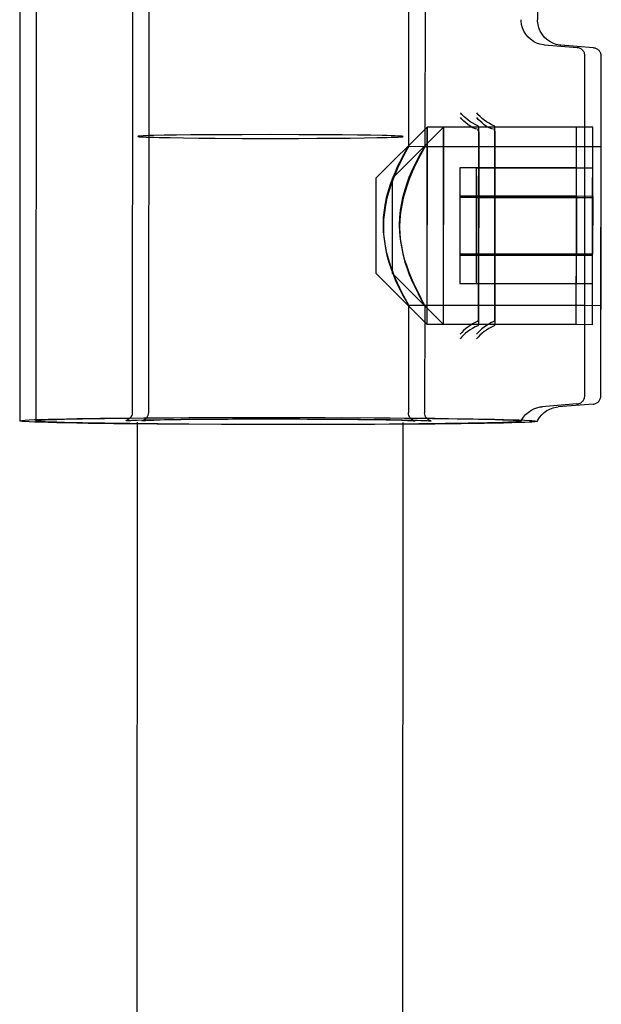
# Model space of a CAD drawing. Header units: inches. Extents: x 0 to 236, y 0 to 153.
# Tile 68 of 99: x 134.265 to 134.949, y 97.05 to 98.21. Entities that reach past the tile are written whole.
import ezdxf

# ---------------------------------------------------------------- set-up
doc = ezdxf.new("R2010")
doc.units = ezdxf.units.IN
doc.header["$LTSCALE"] = 12.986111
doc.header["$MEASUREMENT"] = 0
doc.linetypes.add('HIDDEN', pattern=[0.2, 0.1, -0.1])
doc.layers.add('DEFAULT_2', color=8, linetype='HIDDEN')

msp = doc.modelspace()

# ---------------------------------------------------------------- linework, layer by layer
at = {"layer": 'DEFAULT_2', "color": 8, "linetype": 'HIDDEN'}
for p, q in [((134.265, 98.3443), (134.2647, 97.7372)), ((134.2843, 98.3444), (134.2837, 97.7374)), ((134.8743, 98.3343), (134.8742, 98.2094)), ((134.3975, 98.3221), (134.3972, 97.7472)), ((134.4168, 98.3222), (134.4162, 97.7472)), ((134.7225, 98.322), (134.7223, 98.0601)), ((134.7418, 98.3218), (134.7415, 98.06)), ((134.8549, 98.2093), (134.8549, 98.2096)), ((134.8742, 98.2091), (134.8742, 98.2094)), ((134.9207, 98.1766), (134.8823, 98.1797)), ((134.9399, 98.1764), (134.9016, 98.1795)), ((134.9297, 97.7671), (134.9299, 98.1651)), ((134.9298, 97.9682), (134.9299, 98.1666)), ((134.9487, 97.7669), (134.9491, 98.1648)), ((134.9489, 97.968), (134.9491, 98.1664)), ((134.6843, 98.0233), (134.7444, 98.0832)), ((134.7035, 98.0232), (134.7636, 98.0831)), ((134.7442, 97.8507), (134.7444, 98.0832)), ((134.7444, 98.0832), (134.7443, 97.9686)), ((134.9199, 98.0831), (134.7444, 98.0832)), ((134.7633, 97.8506), (134.7636, 98.0831)), ((134.7636, 98.0831), (134.7634, 97.9685)), ((134.9391, 98.0829), (134.7636, 98.0831)), ((134.9198, 97.9652), (134.9199, 98.0831)), ((134.9389, 97.965), (134.9391, 98.0829)), ((134.3844, 60.076), (134.4036, 98.0721)), ((134.4348, 98.0735), (134.4227, 98.0732)), ((134.4494, 98.0737), (134.4348, 98.0735)), ((134.4662, 98.0739), (134.4494, 98.0737)), ((134.485, 98.074), (134.4662, 98.0739)), ((134.5052, 98.0742), (134.485, 98.074)), ((134.5266, 98.0742), (134.5052, 98.0742)), ((134.5598, 98.0743), (134.5266, 98.0742)), ((134.5931, 98.0742), (134.5598, 98.0743)), ((134.6248, 98.074), (134.5931, 98.0742)), ((134.6443, 98.0739), (134.6248, 98.074)), ((134.6622, 98.0737), (134.6443, 98.0739)), ((134.6779, 98.0735), (134.6622, 98.0737)), ((134.6969, 60.0758), (134.7161, 98.072)), ((134.8049, 98.0769), (134.8047, 97.8517)), ((134.8048, 97.9701), (134.8049, 98.0822)), ((134.824, 98.0767), (134.8238, 97.8515)), ((134.8239, 97.9699), (134.824, 98.0821)), ((134.4418, 98.0707), (134.4575, 98.0704)), ((134.4575, 98.0704), (134.4754, 98.0702)), ((134.4754, 98.0702), (134.4949, 98.0701)), ((134.4949, 98.0701), (134.5266, 98.0699)), ((134.5266, 98.0699), (134.5598, 98.0698)), ((134.5598, 98.0698), (134.5931, 98.0699)), ((134.5931, 98.0699), (134.6145, 98.07)), ((134.6145, 98.07), (134.6347, 98.0701)), ((134.6347, 98.0701), (134.6535, 98.0702)), ((134.6535, 98.0702), (134.6703, 98.0704)), ((134.6703, 98.0704), (134.6849, 98.0707)), ((134.6849, 98.0707), (134.697, 98.0709)), ((134.7221, 98.0605), (134.9298, 98.0604)), ((134.7413, 98.0604), (134.949, 98.0602)), ((134.7828, 98.0351), (134.7828, 98.0002)), ((134.9198, 98.035), (134.7828, 98.0351)), ((134.802, 98.0349), (134.802, 98)), ((134.939, 98.0348), (134.802, 98.0349)), ((134.9198, 98.0018), (134.9198, 98.035)), ((134.939, 98.0016), (134.939, 98.0348)), ((134.6843, 97.9662), (134.6843, 98.0233)), ((134.7034, 97.9661), (134.7035, 98.0232)), ((134.9198, 98.0018), (134.7828, 98.0019)), ((134.939, 98.0016), (134.802, 98.0017)), ((134.9198, 98.0018), (134.9198, 97.9337)), ((134.939, 98.0016), (134.9389, 97.9334)), ((134.7828, 98.0002), (134.7828, 97.9321)), ((134.9198, 98.0001), (134.7828, 98.0002)), ((134.802, 98), (134.8019, 97.9319)), ((134.939, 97.9999), (134.802, 98)), ((134.8047, 97.857), (134.8048, 97.9701)), ((134.8238, 97.8568), (134.8239, 97.9699)), ((134.9297, 97.7671), (134.9298, 97.9697)), ((134.9487, 97.7669), (134.9489, 97.9695)), ((134.6843, 97.9108), (134.6843, 97.9662)), ((134.7034, 97.9107), (134.7034, 97.9661)), ((134.7442, 97.8507), (134.7443, 97.9653)), ((134.7633, 97.8506), (134.7634, 97.9652)), ((134.9197, 97.8506), (134.9198, 97.9652)), ((134.9388, 97.8504), (134.9389, 97.965)), ((134.9198, 97.9337), (134.7828, 97.9337)), ((134.7828, 97.9321), (134.7828, 97.8988)), ((134.9198, 97.932), (134.7828, 97.9321)), ((134.9389, 97.9334), (134.8019, 97.9336)), ((134.8019, 97.9319), (134.8019, 97.8987)), ((134.9389, 97.9318), (134.8019, 97.9319)), ((134.9198, 97.8988), (134.9198, 97.9337)), ((134.9389, 97.8985), (134.9389, 97.9334)), ((134.6843, 97.9108), (134.7442, 97.8507)), ((134.7034, 97.9107), (134.7633, 97.8506)), ((134.9198, 97.8988), (134.7828, 97.8988)), ((134.9389, 97.8985), (134.8019, 97.8987)), ((134.722, 97.8735), (134.9297, 97.8734)), ((134.7222, 97.8739), (134.7222, 97.747)), ((134.7411, 97.8734), (134.9488, 97.8732)), ((134.7413, 97.8738), (134.7412, 97.7469)), ((134.9197, 97.8506), (134.7442, 97.8507)), ((134.9388, 97.8504), (134.7633, 97.8506)), ((134.9205, 97.7572), (134.8793, 97.7539)), ((134.9395, 97.7569), (134.8983, 97.7537)), ((134.3916, 97.7406), (134.4264, 97.7409)), ((134.3968, 97.738), (134.3997, 97.7381)), ((134.3997, 97.7381), (134.4035, 97.7382)), ((134.4035, 97.7382), (134.4109, 97.7384)), ((134.4106, 97.7407), (134.4455, 97.7409)), ((134.4109, 97.7384), (134.4211, 97.7386)), ((134.4158, 97.738), (134.4188, 97.7381)), ((134.4188, 97.7381), (134.4225, 97.7382)), ((134.4211, 97.7386), (134.4352, 97.7389)), ((134.4225, 97.7382), (134.4299, 97.7384)), ((134.4264, 97.7409), (134.4639, 97.7411)), ((134.4299, 97.7384), (134.4402, 97.7387)), ((134.4352, 97.7389), (134.4545, 97.7391)), ((134.4402, 97.7387), (134.4543, 97.7389)), ((134.4455, 97.7409), (134.4829, 97.7411)), ((134.4543, 97.7389), (134.4735, 97.7391)), ((134.4545, 97.7391), (134.4709, 97.7392)), ((134.4639, 97.7411), (134.5031, 97.7412)), ((134.4709, 97.7392), (134.4909, 97.7394)), ((134.4735, 97.7391), (134.4899, 97.7392)), ((134.4829, 97.7411), (134.5221, 97.7412)), ((134.4899, 97.7392), (134.5099, 97.7394)), ((134.4909, 97.7394), (134.5151, 97.7395)), ((134.5031, 97.7412), (134.5434, 97.7413)), ((134.5099, 97.7394), (134.5341, 97.7395)), ((134.5151, 97.7395), (134.5438, 97.7395)), ((134.5221, 97.7412), (134.5624, 97.7413)), ((134.5341, 97.7395), (134.5628, 97.7395)), ((134.5434, 97.7413), (134.603, 97.7412)), ((134.5438, 97.7395), (134.5754, 97.7395)), ((134.5628, 97.7395), (134.5944, 97.7395)), ((134.584, 97.7413), (134.6241, 97.7411)), ((134.59, 97.7395), (134.6225, 97.7394)), ((134.6035, 97.7394), (134.627, 97.7393)), ((134.6225, 97.7394), (134.646, 97.7392)), ((134.6232, 97.7411), (134.6628, 97.741)), ((134.627, 97.7393), (134.6466, 97.7392)), ((134.6438, 97.7411), (134.7008, 97.7407)), ((134.646, 97.7392), (134.6656, 97.7391)), ((134.6466, 97.7392), (134.6628, 97.739)), ((134.6628, 97.739), (134.6818, 97.7388)), ((134.6656, 97.7391), (134.6818, 97.7389)), ((134.6818, 97.7389), (134.7008, 97.7387)), ((134.6818, 97.7388), (134.6959, 97.7385)), ((134.6959, 97.7385), (134.7063, 97.7383)), ((134.7008, 97.7387), (134.7149, 97.7384)), ((134.7063, 97.7383), (134.7139, 97.7381)), ((134.7139, 97.7381), (134.7178, 97.738)), ((134.7149, 97.7384), (134.7253, 97.7382)), ((134.7178, 97.738), (134.7209, 97.7379)), ((134.7209, 97.7379), (134.7234, 97.7378)), ((134.7234, 97.7378), (134.7253, 97.7377)), ((134.7253, 97.7382), (134.7329, 97.738)), ((134.7329, 97.738), (134.7368, 97.7379)), ((134.7368, 97.7379), (134.7399, 97.7378)), ((134.7399, 97.7378), (134.7424, 97.7377)), ((134.7424, 97.7377), (134.7443, 97.7376)), ((134.8547, 97.7369), (134.8547, 97.7369)), ((134.8737, 97.7368), (134.8737, 97.7367)), ((134.4639, 97.7332), (134.4264, 97.7334)), ((134.5023, 97.7331), (134.4639, 97.7333)), ((134.5031, 97.733), (134.4639, 97.7332)), ((134.5422, 97.7329), (134.5023, 97.7331)), ((134.5624, 97.7329), (134.5031, 97.733)), ((134.584, 97.7329), (134.5434, 97.7329)), ((134.603, 97.7329), (134.5624, 97.7329)), ((134.6241, 97.733), (134.584, 97.7329)), ((134.6431, 97.7329), (134.603, 97.7329)), ((134.663, 97.7331), (134.6241, 97.733)), ((134.6821, 97.733), (134.6431, 97.7329)), ((134.7, 97.7333), (134.663, 97.7331)), ((134.719, 97.7332), (134.6821, 97.733)), ((134.7343, 97.7336), (134.7, 97.7333)), ((134.7533, 97.7335), (134.719, 97.7332))]:
    msp.add_line(p, q, dxfattribs=at)
for points in [[(134.8825, 98.1797), (134.881, 98.1799), (134.8769, 98.1807), (134.873, 98.1821), (134.8692, 98.184), (134.8658, 98.1865), (134.8628, 98.1894), (134.8602, 98.1926), (134.8581, 98.1962), (134.8565, 98.2001), (134.8554, 98.204), (134.855, 98.208), (134.8549, 98.2093)], [(134.9017, 98.1795), (134.9003, 98.1797), (134.8962, 98.1805), (134.8922, 98.1819), (134.8885, 98.1838), (134.8851, 98.1863), (134.882, 98.1892), (134.8794, 98.1924), (134.8773, 98.196), (134.8757, 98.1999), (134.8747, 98.2038), (134.8742, 98.2079), (134.8742, 98.2091)], [(134.8039, 98.0846), (134.8008, 98.0861), (134.7978, 98.0877), (134.7949, 98.0895), (134.7922, 98.0915), (134.7896, 98.0935), (134.7872, 98.0957), (134.7852, 98.0978), (134.7833, 98.1)], [(134.8046, 98.0805), (134.8012, 98.0812), (134.7979, 98.0824), (134.795, 98.0841), (134.7922, 98.0861), (134.7896, 98.0881), (134.7873, 98.0902), (134.7852, 98.0924), (134.7833, 98.0946)], [(134.8231, 98.0845), (134.82, 98.0859), (134.817, 98.0876), (134.8141, 98.0894), (134.8114, 98.0913), (134.8088, 98.0934), (134.8064, 98.0955), (134.8044, 98.0977), (134.8025, 98.0999)], [(134.8238, 98.0803), (134.8204, 98.081), (134.8171, 98.0822), (134.8142, 98.084), (134.8114, 98.086), (134.8088, 98.088), (134.8065, 98.09), (134.8044, 98.0922), (134.8025, 98.0944)], [(134.8049, 98.0822), (134.8048, 98.0826), (134.8048, 98.083), (134.8048, 98.0833), (134.8047, 98.0836), (134.8046, 98.084), (134.8044, 98.0842), (134.8042, 98.0845), (134.8039, 98.0846)], [(134.824, 98.0821), (134.824, 98.0825), (134.824, 98.0828), (134.824, 98.0832), (134.8239, 98.0835), (134.8238, 98.0838), (134.8236, 98.0841), (134.8234, 98.0843), (134.8231, 98.0845)], [(134.4227, 98.0732), (134.4177, 98.0731), (134.4135, 98.0729), (134.4099, 98.0728), (134.4072, 98.0726), (134.4052, 98.0725), (134.404, 98.0723), (134.4036, 98.0721)], [(134.4036, 98.0721), (134.404, 98.072), (134.4052, 98.0718), (134.4072, 98.0717), (134.4099, 98.0715), (134.4135, 98.0714), (134.4177, 98.0712), (134.4227, 98.0711), (134.4284, 98.0709), (134.4418, 98.0707)], [(134.7161, 98.072), (134.7157, 98.0721), (134.7145, 98.0723), (134.7125, 98.0725), (134.7098, 98.0726), (134.7062, 98.0728), (134.702, 98.0729), (134.697, 98.0731), (134.6913, 98.0732), (134.6779, 98.0735)], [(134.697, 98.0709), (134.702, 98.0711), (134.7062, 98.0712), (134.7098, 98.0714), (134.7125, 98.0715), (134.7145, 98.0717), (134.7157, 98.0718), (134.7161, 98.072)], [(134.8046, 98.0805), (134.8041, 98.0799), (134.804, 98.0793), (134.8043, 98.0787), (134.8047, 98.0781), (134.8049, 98.0775), (134.8049, 98.0769)], [(134.8238, 98.0803), (134.8233, 98.0797), (134.8232, 98.0791), (134.8235, 98.0786), (134.8239, 98.078), (134.8241, 98.0774), (134.824, 98.0767)], [(134.6927, 97.9683), (134.693, 97.9769), (134.6938, 97.9853), (134.6951, 97.9937), (134.6969, 98.0019), (134.6991, 98.0097), (134.7015, 98.0171), (134.7041, 98.0241), (134.7068, 98.0306), (134.7094, 98.0366), (134.712, 98.0419), (134.7145, 98.0467), (134.7167, 98.0509), (134.7186, 98.0544), (134.7202, 98.0571), (134.7214, 98.0591), (134.7221, 98.0602), (134.7223, 98.0605)], [(134.7118, 97.9682), (134.7121, 97.9768), (134.7129, 97.9852), (134.7143, 97.9936), (134.7161, 98.0018), (134.7182, 98.0096), (134.7206, 98.017), (134.7232, 98.024), (134.7259, 98.0305), (134.7286, 98.0364), (134.7312, 98.0418), (134.7336, 98.0466), (134.7359, 98.0508), (134.7378, 98.0542), (134.7394, 98.057), (134.7406, 98.0589), (134.7413, 98.0601), (134.7415, 98.0604)], [(134.7223, 98.0605), (134.7221, 98.06), (134.7214, 98.0586), (134.7187, 98.0535)], [(134.7415, 98.0604), (134.7413, 98.0599), (134.7406, 98.0585), (134.7379, 98.0534)], [(134.7187, 98.0535), (134.7167, 98.0498), (134.7145, 98.0454), (134.7121, 98.0404), (134.7094, 98.0348), (134.7068, 98.0287), (134.7041, 98.022), (134.7015, 98.0149), (134.6991, 98.0073), (134.6969, 97.9994), (134.6951, 97.9912), (134.6938, 97.9827), (134.693, 97.9742), (134.6927, 97.9657)], [(134.7379, 98.0534), (134.7359, 98.0497), (134.7337, 98.0453), (134.7312, 98.0403), (134.7286, 98.0347), (134.7259, 98.0286), (134.7232, 98.0219), (134.7206, 98.0148), (134.7182, 98.0072), (134.7161, 97.9993), (134.7143, 97.9911), (134.7129, 97.9826), (134.7121, 97.9741), (134.7118, 97.9656)], [(134.7213, 97.8754), (134.7186, 97.8805), (134.7167, 97.8842), (134.7144, 97.8886), (134.712, 97.8936), (134.7094, 97.8992), (134.7067, 97.9053), (134.704, 97.912), (134.7014, 97.9192), (134.699, 97.9267), (134.6969, 97.9346), (134.6951, 97.9429), (134.6938, 97.9513), (134.693, 97.9598), (134.6927, 97.9683)], [(134.7404, 97.8752), (134.7377, 97.8804), (134.7358, 97.8841), (134.7335, 97.8885), (134.7311, 97.8935), (134.7285, 97.8991), (134.7258, 97.9052), (134.7231, 97.9119), (134.7205, 97.919), (134.7181, 97.9266), (134.716, 97.9345), (134.7142, 97.9428), (134.7129, 97.9512), (134.7121, 97.9597), (134.7118, 97.9682)], [(134.6927, 97.9657), (134.693, 97.9571), (134.6938, 97.9487), (134.6951, 97.9403), (134.6969, 97.9321), (134.699, 97.9243), (134.7014, 97.9169), (134.704, 97.9099), (134.7067, 97.9034), (134.7094, 97.8974), (134.712, 97.892), (134.7144, 97.8872), (134.7166, 97.8831), (134.7186, 97.8796), (134.7201, 97.8769), (134.7213, 97.8749), (134.722, 97.8738), (134.7222, 97.8735)], [(134.7118, 97.9656), (134.7121, 97.957), (134.7129, 97.9486), (134.7142, 97.9402), (134.716, 97.932), (134.7181, 97.9242), (134.7205, 97.9167), (134.7231, 97.9097), (134.7258, 97.9032), (134.7285, 97.8973), (134.7311, 97.8919), (134.7335, 97.8871), (134.7357, 97.883), (134.7376, 97.8795), (134.7392, 97.8767), (134.7404, 97.8748), (134.7411, 97.8737), (134.7413, 97.8734)], [(134.7222, 97.8735), (134.722, 97.874), (134.7213, 97.8754)], [(134.7413, 97.8734), (134.7411, 97.8739), (134.7404, 97.8752)], [(134.8038, 97.8546), (134.8007, 97.8531), (134.7977, 97.8515), (134.7948, 97.8497), (134.792, 97.8477), (134.7895, 97.8457), (134.7871, 97.8436), (134.785, 97.8415), (134.7832, 97.8394)], [(134.8229, 97.8544), (134.8198, 97.8529), (134.8168, 97.8513), (134.8139, 97.8495), (134.8111, 97.8476), (134.8085, 97.8455), (134.8062, 97.8434), (134.8041, 97.8413), (134.8023, 97.8392)], [(134.8038, 97.8546), (134.804, 97.8547), (134.8043, 97.855), (134.8044, 97.8553), (134.8046, 97.8556), (134.8046, 97.8559), (134.8047, 97.8562), (134.8047, 97.8566), (134.8047, 97.857)], [(134.8047, 97.8517), (134.8047, 97.8513), (134.8047, 97.8509), (134.8046, 97.8506), (134.8046, 97.8503), (134.8044, 97.8499), (134.8043, 97.8497), (134.804, 97.8494), (134.8038, 97.8493)], [(134.8229, 97.8544), (134.8231, 97.8546), (134.8233, 97.8548), (134.8235, 97.8551), (134.8236, 97.8554), (134.8237, 97.8557), (134.8238, 97.8561), (134.8238, 97.8564), (134.8238, 97.8568)], [(134.8238, 97.8515), (134.8238, 97.8511), (134.8238, 97.8508), (134.8237, 97.8504), (134.8236, 97.8501), (134.8235, 97.8498), (134.8233, 97.8495), (134.8231, 97.8493), (134.8229, 97.8491)], [(134.8038, 97.8493), (134.8007, 97.8478), (134.7977, 97.8462), (134.7948, 97.8444), (134.792, 97.8424), (134.7895, 97.8404), (134.7871, 97.8383), (134.785, 97.8361), (134.7832, 97.8339)], [(134.8229, 97.8491), (134.8198, 97.8477), (134.8168, 97.846), (134.8139, 97.8442), (134.8111, 97.8423), (134.8085, 97.8402), (134.8062, 97.8381), (134.8041, 97.8359), (134.8023, 97.8337)], [(134.3972, 97.7472), (134.397, 97.7453), (134.3965, 97.7435), (134.3956, 97.7419), (134.3945, 97.7404), (134.3933, 97.7393), (134.3921, 97.7385), (134.3912, 97.7381), (134.3905, 97.7378), (134.39, 97.7376), (134.3897, 97.7376), (134.3895, 97.7375), (134.3894, 97.7375)], [(134.4162, 97.7472), (134.416, 97.7454), (134.4155, 97.7436), (134.4147, 97.7419), (134.4136, 97.7405), (134.4123, 97.7393), (134.4111, 97.7386), (134.4102, 97.7381), (134.4095, 97.7378), (134.409, 97.7377), (134.4087, 97.7376), (134.4085, 97.7376), (134.4085, 97.7376)], [(134.7298, 97.7374), (134.7298, 97.7374), (134.7299, 97.7374), (134.7299, 97.7374), (134.7299, 97.7374), (134.7298, 97.7374), (134.7295, 97.7374), (134.7292, 97.7375), (134.7287, 97.7377), (134.7281, 97.7379), (134.7274, 97.7383), (134.7266, 97.7387), (134.7258, 97.7394), (134.7248, 97.7402), (134.724, 97.7413), (134.7234, 97.7423), (134.7228, 97.7435), (134.7224, 97.7451), (134.7222, 97.747)], [(134.7488, 97.7372), (134.7489, 97.7372), (134.7489, 97.7372), (134.749, 97.7372), (134.7489, 97.7372), (134.7488, 97.7373), (134.7485, 97.7373), (134.7482, 97.7374), (134.7477, 97.7376), (134.7471, 97.7378), (134.7464, 97.7382), (134.7456, 97.7386), (134.7448, 97.7392), (134.7439, 97.7401), (134.743, 97.7412), (134.7424, 97.7422), (134.7418, 97.7434), (134.7414, 97.745), (134.7412, 97.7469)], [(134.8547, 97.7369), (134.8553, 97.7382), (134.8574, 97.7416), (134.86, 97.7446), (134.8629, 97.7473), (134.8661, 97.7496), (134.8696, 97.7514), (134.8733, 97.7528), (134.8772, 97.7536), (134.8794, 97.7539)], [(134.8737, 97.7367), (134.8744, 97.738), (134.8765, 97.7414), (134.879, 97.7444), (134.8819, 97.7471), (134.8851, 97.7494), (134.8886, 97.7512), (134.8923, 97.7526), (134.8962, 97.7534), (134.8984, 97.7537)], [(134.2647, 97.7372), (134.2654, 97.7375), (134.2675, 97.7378), (134.271, 97.7381), (134.2758, 97.7384), (134.282, 97.7387), (134.2895, 97.7389), (134.2983, 97.7392), (134.3084, 97.7394), (134.3196, 97.7396), (134.332, 97.7399), (134.3454, 97.7401), (134.3599, 97.7403), (134.3753, 97.7405), (134.3916, 97.7406)], [(134.4264, 97.7334), (134.3916, 97.7337), (134.3753, 97.7339), (134.3599, 97.7341), (134.3454, 97.7343), (134.332, 97.7346), (134.3196, 97.7348), (134.3084, 97.735), (134.2983, 97.7353), (134.2895, 97.7356), (134.282, 97.7358), (134.2758, 97.7361), (134.271, 97.7364), (134.2675, 97.7367), (134.2654, 97.737), (134.2647, 97.7372)], [(134.2837, 97.7374), (134.2844, 97.7376), (134.2865, 97.7379), (134.29, 97.7382), (134.2948, 97.7385), (134.301, 97.7387), (134.3085, 97.739), (134.3173, 97.7393), (134.3274, 97.7395), (134.3386, 97.7397), (134.351, 97.7399), (134.3644, 97.7401), (134.3789, 97.7403), (134.3943, 97.7405), (134.4106, 97.7407)], [(134.4639, 97.7333), (134.4277, 97.7336), (134.4106, 97.7338), (134.3943, 97.734), (134.3789, 97.7342), (134.3644, 97.7344), (134.351, 97.7346), (134.3386, 97.7349), (134.3274, 97.7351), (134.3173, 97.7354), (134.3085, 97.7356), (134.301, 97.7359), (134.2948, 97.7362), (134.29, 97.7365), (134.2865, 97.7368), (134.2844, 97.7371), (134.2837, 97.7374)], [(134.3894, 97.7375), (134.3894, 97.7375), (134.3895, 97.7375), (134.3896, 97.7375), (134.3898, 97.7376), (134.3901, 97.7376), (134.3904, 97.7376), (134.3908, 97.7377), (134.3914, 97.7377), (134.392, 97.7377), (134.3927, 97.7378), (134.3935, 97.7378)], [(134.3935, 97.7378), (134.3956, 97.7379), (134.3968, 97.738)], [(134.4085, 97.7376), (134.4085, 97.7376), (134.4085, 97.7376), (134.4086, 97.7376), (134.4088, 97.7376), (134.4091, 97.7376), (134.4094, 97.7377), (134.4099, 97.7377), (134.4104, 97.7377), (134.411, 97.7378), (134.4117, 97.7378), (134.4126, 97.7379)], [(134.4126, 97.7379), (134.4146, 97.738), (134.4158, 97.738)], [(134.6818, 97.7408), (134.7175, 97.7406), (134.7343, 97.7404), (134.7503, 97.7402), (134.7653, 97.74), (134.7794, 97.7398), (134.7924, 97.7396), (134.8043, 97.7393), (134.8151, 97.7391), (134.8246, 97.7388), (134.8329, 97.7385), (134.8399, 97.7383), (134.8456, 97.738)], [(134.7008, 97.7407), (134.7366, 97.7404), (134.7533, 97.7403), (134.7693, 97.7401), (134.7843, 97.7398), (134.7984, 97.7396), (134.8114, 97.7394), (134.8233, 97.7391), (134.8341, 97.7389), (134.8437, 97.7386), (134.852, 97.7384), (134.859, 97.7381), (134.8646, 97.7378)], [(134.7253, 97.7377), (134.7269, 97.7376), (134.7275, 97.7376), (134.728, 97.7375), (134.7285, 97.7375), (134.7289, 97.7375), (134.7292, 97.7374), (134.7295, 97.7374), (134.7297, 97.7374), (134.7298, 97.7374)], [(134.8456, 97.7359), (134.8399, 97.7356), (134.8329, 97.7354), (134.8246, 97.7351), (134.8151, 97.7349), (134.8043, 97.7346), (134.7924, 97.7344), (134.7794, 97.7342), (134.7653, 97.734), (134.7503, 97.7338), (134.7343, 97.7336)], [(134.7443, 97.7376), (134.7459, 97.7375), (134.7465, 97.7374), (134.747, 97.7374), (134.7475, 97.7374), (134.7479, 97.7373), (134.7482, 97.7373), (134.7485, 97.7373), (134.7487, 97.7373), (134.7488, 97.7372)], [(134.8646, 97.7357), (134.859, 97.7355), (134.852, 97.7352), (134.8437, 97.7349), (134.8341, 97.7347), (134.8233, 97.7345), (134.8114, 97.7343), (134.7984, 97.734), (134.7843, 97.7338), (134.7693, 97.7337), (134.7533, 97.7335)], [(134.8456, 97.738), (134.8484, 97.7378), (134.8506, 97.7376), (134.8524, 97.7375), (134.8537, 97.7373), (134.8544, 97.7371), (134.8547, 97.7369)], [(134.8547, 97.7369), (134.8544, 97.7368), (134.8537, 97.7366), (134.8524, 97.7364), (134.8506, 97.7363), (134.8484, 97.7361), (134.8456, 97.7359)], [(134.8646, 97.7378), (134.8674, 97.7376), (134.8697, 97.7375), (134.8714, 97.7373), (134.8727, 97.7371), (134.8735, 97.7369), (134.8737, 97.7368)], [(134.8737, 97.7367), (134.8735, 97.7366), (134.8727, 97.7364), (134.8714, 97.7362), (134.8697, 97.7361), (134.8674, 97.7359), (134.8646, 97.7357)]]:
    msp.add_lwpolyline(points, dxfattribs=at)
for centre, start, end in [((134.9199, 98.1667), 359.971, 85.3971), ((134.9391, 98.1664), 359.9421, 85.3682), ((134.9197, 97.7671), 274.545, 359.971), ((134.9387, 97.7669), 274.5161, 359.9421)]:
    msp.add_arc(centre, 0.01, start, end, dxfattribs=at)

doc.saveas('drawing.dxf')
